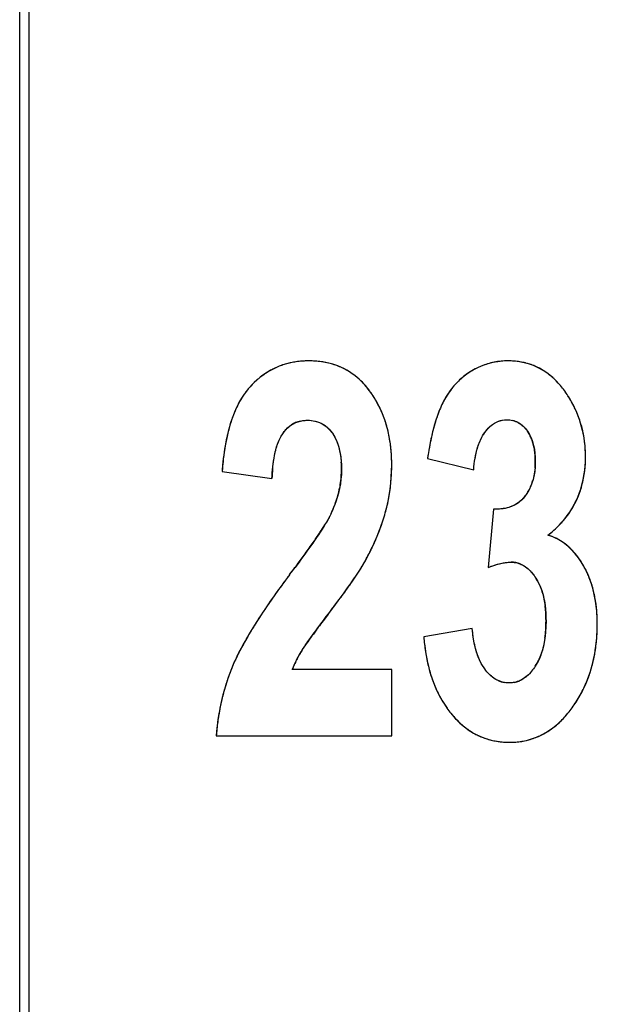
# Model space of a CAD drawing. Header units: millimetres. Extents: x 0 to 420, y 0 to 297.
# Tile 27 of 119: x 123.72 to 126.2, y 31.01 to 35.23. Entities that reach past the tile are written whole.
import ezdxf

# ---------------------------------------------------------------- set-up
doc = ezdxf.new("R2010")
doc.units = ezdxf.units.MM
doc.header["$LTSCALE"] = 23.1
doc.layers.get('0').update_dxf_attribs({"linetype": 'CONTINUOUS'})
doc.layers.add('03___PRT_ALL_CURVES', color=7, linetype='CONTINUOUS')
doc.layers.add('PRITING', color=7, linetype='CONTINUOUS')

msp = doc.modelspace()

# ---------------------------------------------------------------- linework, layer by layer
at = {"color": 7, "linetype": 'Continuous'}
for p, q in [((123.7624, 25.2741), (123.7624, 85.6392)), ((123.7224, 25.4566), (123.7224, 85.4566))]:
    msp.add_line(p, q, dxfattribs=at)
at = {"layer": '03___PRT_ALL_CURVES', "color": 4, "linetype": 'Continuous'}
for p, q in [((125.4714, 33.3452), (125.6693, 33.2971)), ((124.5905, 33.2895), (124.8044, 33.2589)), ((125.7548, 33.128), (125.7312, 32.878)), ((125.0521, 33.0976), (125.0439, 33.0827)), ((125.0576, 33.1088), (125.0521, 33.0976)), ((125.6632, 32.6172), (125.4554, 32.5812)), ((125.3178, 32.4415), (124.8915, 32.4415)), ((125.3178, 32.1566), (125.3178, 32.4415)), ((124.5653, 32.1566), (125.3178, 32.1566))]:
    msp.add_line(p, q, dxfattribs=at)
for centre, radius, start, end in [((124.952, 33.4428), 0.3194, 105.2753, 109.3854), ((124.9549, 33.4324), 0.3303, 101.27, 105.272), ((124.958, 33.4164), 0.3465, 97.2713, 101.266), ((124.9608, 33.3947), 0.3684, 93.4784, 97.2694), ((124.9624, 33.3675), 0.3956, 89.978, 93.4783), ((124.9628, 33.358), 0.4051, 86.182, 90.0325), ((124.9653, 33.3949), 0.3682, 82.0544, 86.1811), ((124.9693, 33.4241), 0.3387, 77.7193, 82.0516), ((124.9741, 33.4459), 0.3164, 73.1906, 77.7156), ((124.9786, 33.461), 0.3007, 68.5027, 73.1859), ((125.8137, 33.4696), 0.2934, 106.7464, 112.4812), ((125.8136, 33.4697), 0.2932, 101.0764, 106.7365), ((125.815, 33.4619), 0.3012, 95.4215, 101.0667), ((125.8165, 33.4456), 0.3176, 89.9691, 95.4136), ((125.8169, 33.4325), 0.3306, 85.5256, 90.0359), ((125.819, 33.4595), 0.3036, 80.7661, 85.5215), ((125.8221, 33.4786), 0.2843, 75.801, 80.7605), ((125.825, 33.4904), 0.2721, 70.6432, 75.7942), ((124.9565, 33.438), 0.3258, 122.0447, 126.0558), ((124.9517, 33.4456), 0.3167, 117.8826, 122.0415), ((124.9498, 33.4492), 0.3126, 113.7022, 117.8786), ((124.9501, 33.4484), 0.3135, 109.389, 113.6979), ((124.982, 33.4698), 0.2912, 63.7245, 68.497), ((124.9835, 33.4729), 0.2878, 58.9085, 63.7183), ((124.9821, 33.4707), 0.2904, 54.1077, 58.9023), ((124.9771, 33.4637), 0.299, 49.4144, 54.1021), ((125.8215, 33.4518), 0.3128, 123.3916, 128.7077), ((125.8245, 33.4478), 0.3177, 117.9057, 123.4301), ((125.8168, 33.4621), 0.3015, 112.4891, 117.8953), ((125.8267, 33.4953), 0.2669, 65.4212, 70.6351), ((125.826, 33.4938), 0.2686, 60.2218, 65.4129), ((125.8217, 33.4864), 0.2771, 55.1402, 60.2141), ((125.8128, 33.4736), 0.2927, 50.2654, 55.1341), ((124.9955, 33.3929), 0.3854, 133.9521, 137.6397), ((124.9776, 33.4114), 0.3597, 130.0448, 133.9506), ((124.9648, 33.4266), 0.3399, 126.0595, 130.0414), ((124.9675, 33.4525), 0.3137, 44.8937, 49.4098), ((124.9525, 33.4376), 0.3349, 40.5724, 44.8901), ((125.8255, 33.448), 0.3182, 134.1591, 139.5352), ((125.8211, 33.4524), 0.312, 128.715, 134.1518), ((125.7989, 33.4569), 0.3145, 46.0434, 50.2664), ((125.7776, 33.4349), 0.3451, 41.2665, 46.0278), ((124.9578, 33.4306), 0.3323, 142.2556, 146.5319), ((124.9341, 33.4489), 0.3023, 137.6497, 142.254), ((124.9313, 33.4195), 0.3627, 36.486, 40.5701), ((124.8628, 33.3686), 0.4481, 32.9673, 36.5172), ((125.8547, 33.426), 0.3549, 144.7147, 151.0299), ((125.8354, 33.4395), 0.3313, 139.5409, 144.6915), ((125.7469, 33.4079), 0.386, 37.2782, 41.2731), ((125.7084, 33.3787), 0.4343, 33.5863, 37.2781), ((125.0356, 33.3839), 0.423, 150.9865, 154.8495), ((124.9912, 33.4086), 0.3723, 146.5425, 150.9918), ((124.8623, 33.3682), 0.4487, 29.6939, 32.9652), ((124.8578, 33.3657), 0.4538, 26.2786, 29.6916), ((125.8801, 33.4118), 0.3839, 151.0008, 154.5898), ((125.6698, 33.3526), 0.4809, 30.7042, 33.6297), ((125.6779, 33.3574), 0.4715, 27.8767, 30.7028), ((124.8491, 33.3614), 0.4635, 23.0043, 26.277), ((124.8361, 33.3559), 0.4776, 19.7853, 23.0026), ((126.0748, 33.3295), 0.5955, 158.8095, 162.015), ((125.9897, 33.3622), 0.5043, 156.7629, 158.772), ((125.9367, 33.3849), 0.4466, 154.5925, 156.7642), ((125.6835, 33.3603), 0.4651, 25.0942, 27.8756), ((125.6868, 33.3619), 0.4615, 22.2062, 25.0933), ((125.2131, 33.3126), 0.6146, 160.1941, 164.5282), ((124.952, 33.3921), 0.1163, 113.417, 123.4998), ((124.9529, 33.3898), 0.1187, 103.4264, 113.3634), ((124.8182, 33.3495), 0.4967, 16.5536, 19.7832), ((126.2094, 33.2858), 0.7369, 162.0141, 164.9659), ((125.8137, 33.4134), 0.0974, 61.4164, 76.3529), ((125.6877, 33.3623), 0.4605, 19.2601, 22.2052), ((125.6861, 33.3617), 0.4622, 16.4345, 19.2591), ((125.323, 33.2817), 0.7287, 164.4886, 167.1796), ((124.7891, 33.341), 0.527, 12.1555, 16.5386), ((126.4422, 33.2255), 0.9774, 166.4709, 167.7763), ((126.3392, 33.2504), 0.8715, 164.9301, 166.4744), ((125.7693, 33.3714), 0.159, 27.9502, 34.9548), ((125.6819, 33.3605), 0.4666, 13.6727, 16.4337), ((125.6748, 33.3588), 0.4739, 10.7183, 13.6712), ((125.4311, 33.2571), 0.8396, 167.1793, 169.7138), ((124.7427, 33.3311), 0.5744, 7.6616, 12.1477), ((126.5894, 33.194), 1.128, 167.7953, 169.8186), ((125.7559, 33.3643), 0.1742, 21.1737, 27.9321), ((125.7331, 33.3556), 0.1985, 14.928, 21.1637), ((125.6647, 33.3569), 0.4841, 7.9322, 10.7178), ((125.6521, 33.3551), 0.4969, 5.2674, 7.9318), ((125.6898, 33.2153), 1.1017, 171.8979, 173.9166), ((125.5539, 33.2347), 0.9644, 169.7087, 171.8994), ((124.6937, 33.3242), 0.6239, 5.0483, 7.6836), ((124.6484, 33.3203), 0.6694, 2.414, 5.0468), ((126.8169, 33.1533), 1.3591, 169.8235, 171.8843), ((125.6998, 33.3467), 0.233, 9.3291, 14.9256), ((125.6545, 33.3392), 0.279, 4.374, 9.3314), ((125.6276, 33.3531), 0.5214, 359.968, 5.2433), ((125.8472, 33.1986), 1.26, 173.917, 175.8621), ((124.6314, 33.2967), 0.471, 359.9234, 3.9646), ((124.5965, 33.3181), 0.7214, 359.9848, 2.4149), ((125.5749, 33.3338), 0.3587, 355.2671, 0.0726), ((125.595, 33.3347), 0.3386, 359.927, 4.3757), ((125.6272, 33.3525), 0.5219, 356.1348, 0.0314), ((125.6331, 33.2246), 0.8294, 174.6961, 177.6249), ((124.7163, 33.2962), 0.3861, 353.0617, 359.9791), ((124.4883, 33.3177), 0.8296, 357.4152, 0.0099), ((125.7063, 33.3448), 0.4423, 347.9291, 352.1241), ((125.6717, 33.3495), 0.4773, 352.1266, 356.1315), ((124.6962, 33.2986), 0.4064, 348.6131, 353.0701), ((124.5487, 33.3138), 0.769, 352.3151, 354.8905), ((124.5217, 33.3162), 0.7961, 354.8913, 357.4135), ((125.713, 33.3108), 0.2182, 336.6618, 343.4814), ((125.7324, 33.3392), 0.4156, 343.5214, 347.9261), ((124.67, 33.3039), 0.4331, 344.3713, 348.6091), ((124.5703, 33.3109), 0.7472, 349.6947, 352.3142), ((125.7459, 33.2948), 0.1816, 321.3659, 329.1745), ((125.7345, 33.3016), 0.1949, 329.1959, 336.6502), ((125.7506, 33.3338), 0.3966, 338.937, 343.5174), ((124.6354, 33.3136), 0.469, 340.4452, 344.3696), ((124.5869, 33.3079), 0.7304, 347.0399, 349.6937), ((125.7826, 33.2636), 0.1333, 296.6969, 306.7388), ((125.7648, 33.3281), 0.3813, 329.5631, 333.9344), ((125.7615, 33.3297), 0.385, 333.9411, 338.9328), ((124.5563, 33.3441), 0.5538, 334.8588, 337.2521), ((124.5955, 33.3277), 0.5114, 337.2437, 340.451), ((124.5984, 33.3053), 0.7185, 344.3605, 347.0388), ((125.7618, 33.3299), 0.3848, 324.9057, 329.5576), ((124.4753, 33.342), 0.847, 340.5314, 341.8492), ((124.52, 33.3275), 0.8, 341.8389, 344.3431), ((125.7387, 33.3481), 0.4142, 316.5727, 319.643), ((125.7519, 33.3369), 0.397, 319.6317, 324.8955), ((123.5114, 34.0199), 1.7969, 325.859, 326.5951), ((123.9873, 33.7074), 1.2276, 326.5437, 328.2249), ((124.4282, 33.3588), 0.897, 338.4561, 340.5235), ((125.6973, 33.3917), 0.4745, 307.7676, 311.6971), ((125.7214, 33.3647), 0.4383, 311.6907, 316.5519), ((122.5789, 34.6603), 2.9282, 324.6855, 325.234), ((123.0871, 34.3075), 2.3095, 325.2325, 325.8613), ((124.3162, 33.4045), 1.018, 335.3022, 337.1823), ((124.375, 33.3797), 0.9542, 337.1896, 338.4635), ((125.9186, 32.7899), 0.2371, 64.8919, 73.0095), ((125.9194, 32.7919), 0.2349, 56.7852, 64.8631), ((125.9133, 32.7828), 0.2459, 49.0674, 56.7609), ((121.9776, 35.0861), 3.665, 324.215, 324.687), ((124.1792, 33.4694), 1.1696, 332.3979, 334.121), ((124.2511, 33.4343), 1.0896, 334.1281, 335.3094), ((125.8971, 32.7642), 0.2705, 41.6605, 49.0459), ((120.9944, 35.7961), 4.8777, 323.5228, 324.2026), ((124.1015, 33.5098), 1.2572, 331.3662, 332.4054), ((119.4769, 36.9173), 6.7645, 323.00632, 323.52802), ((124.1921, 33.4956), 1.1717, 326.4994, 327.5818), ((124.4238, 33.3484), 0.8972, 327.5817, 328.772), ((125.8299, 32.7948), 0.1062, 79.1772, 90.0798), ((125.8303, 32.7976), 0.1034, 68.0561, 79.108), ((125.7889, 32.6871), 0.4038, 26.2895, 29.2429), ((125.7789, 32.6822), 0.4149, 23.5139, 26.2891), ((128.2796, 30.2862), 4.2563, 143.0138, 143.6283), ((123.6514, 33.8582), 1.8227, 325.1302, 325.782), ((123.93, 33.6687), 1.4858, 325.7811, 326.5104), ((125.7473, 32.7126), 0.2236, 25.6654, 32.5937), ((125.7666, 32.6768), 0.4283, 20.8478, 23.5134), ((125.7518, 32.6712), 0.4441, 18.2469, 20.8472), ((127.9257, 30.5468), 3.8169, 143.6277, 144.291), ((122.3973, 34.7527), 3.3632, 323.4856, 324.0909), ((122.947, 34.3543), 2.6843, 324.0975, 324.5764), ((123.3233, 34.0867), 2.2226, 324.5751, 325.1318), ((125.7343, 32.6654), 0.4626, 15.7094, 18.2464), ((125.7139, 32.6597), 0.4838, 13.2617, 15.7092), ((127.2352, 31.036), 2.9706, 145.0399, 145.9426), ((127.582, 30.7938), 3.3936, 144.2896, 145.0426), ((121.7242, 35.2504), 4.2004, 323.1363, 323.4932), ((125.6906, 32.6542), 0.5078, 10.8492, 13.2611), ((125.6633, 32.649), 0.5355, 8.4276, 10.8482), ((126.9615, 31.2214), 2.6399, 145.949, 146.5459), ((132.8927, 26.7506), 9.8347, 142.75056, 143.0883), ((120.9851, 35.8047), 5.1242, 322.7539, 323.1345), ((125.5281, 32.6567), 0.4512, 3.9693, 7.5314), ((125.6326, 32.6444), 0.5666, 6.1572, 8.4282), ((125.5992, 32.6408), 0.6001, 4.0082, 6.1575), ((126.6531, 31.4242), 2.2709, 146.5258, 147.9635), ((130.5931, 28.4785), 6.9583, 143.09215, 143.39008), ((125.4361, 32.6506), 0.5433, 359.9313, 3.9458), ((125.5627, 32.6383), 0.6368, 1.917, 4.0081), ((125.5233, 32.6369), 0.6761, 359.9905, 1.9179), ((126.365, 31.6053), 1.9306, 147.9826, 148.7619), ((127.8333, 30.5176), 3.5268, 143.6267, 144.2847), ((129.2293, 29.492), 5.2591, 143.3929, 143.6503), ((125.498, 32.6421), 0.4812, 351.9605, 356.3668), ((125.3863, 32.6493), 0.5931, 356.3555, 0.0629), ((125.4008, 32.6366), 0.7987, 357.5184, 0.0149), ((125.9015, 31.8784), 1.3925, 150.0881, 151.5274), ((126.1426, 31.7397), 1.6708, 148.7494, 150.089), ((126.5792, 31.4191), 1.9823, 144.283, 145.0703), ((126.3512, 32.6518), 0.8987, 184.5049, 186.488), ((125.5031, 32.6299), 0.6961, 352.0608, 354.7809), ((125.4556, 32.6342), 0.7439, 354.7827, 357.5197), ((125.7023, 31.9865), 1.166, 151.53, 152.9527), ((125.4254, 32.2153), 0.5805, 147.6036, 150.2635), ((126.2765, 32.6432), 0.8234, 186.4849, 188.7785), ((125.5424, 32.6244), 0.6564, 349.3054, 352.0595), ((125.3563, 32.1563), 0.7805, 154.7278, 156.9045), ((125.5256, 32.0766), 0.9676, 152.9439, 154.737), ((125.3311, 32.2665), 0.4732, 152.924, 155.6998), ((125.3758, 32.2437), 0.5233, 150.265, 152.9244), ((126.206, 32.6323), 0.7521, 188.7765, 191.3246), ((126.1456, 32.6202), 0.6905, 191.3274, 193.814), ((125.5763, 32.618), 0.6219, 346.2644, 349.3063), ((125.4935, 32.0985), 0.9293, 158.4244, 160.0562), ((125.4931, 32.0987), 0.9289, 156.9469, 158.4242), ((125.2904, 32.2849), 0.4284, 155.6999, 158.5712), ((126.0954, 32.6079), 0.6388, 193.8139, 196.4452), ((125.7337, 32.5826), 0.2368, 327.5971, 334.738), ((125.6262, 32.6047), 0.5703, 340.2302, 343.2342), ((125.6045, 32.6112), 0.5929, 343.2361, 346.2624), ((125.4951, 32.098), 0.9311, 160.0564, 161.7364), ((126.0515, 32.5949), 0.5931, 196.4445, 199.2982), ((126.0137, 32.5817), 0.553, 199.298, 202.3593), ((125.643, 32.5986), 0.5524, 336.8954, 340.2301), ((125.5018, 32.0959), 0.9381, 163.2561, 164.8395), ((125.4979, 32.097), 0.934, 161.7365, 163.2559), ((125.9833, 32.5692), 0.5201, 202.3622, 205.3573), ((125.8205, 32.4964), 0.1127, 245.5653, 260.4564), ((125.8234, 32.4911), 0.1074, 280.9209, 292.2842), ((125.6547, 32.5937), 0.5397, 333.7256, 336.8928), ((125.5138, 32.0928), 0.9504, 166.4961, 168.092), ((125.5071, 32.0944), 0.9436, 164.8397, 166.496), ((125.9593, 32.5578), 0.4935, 205.3575, 208.5907), ((125.9403, 32.5475), 0.472, 208.5922, 211.9665), ((125.6634, 32.5892), 0.5299, 327.129, 330.4185), ((125.6613, 32.5904), 0.5323, 330.4204, 333.7241), ((125.5214, 32.0912), 0.9582, 168.0919, 169.5806), ((125.927, 32.5392), 0.4562, 211.9693, 215.2871), ((125.9184, 32.5331), 0.4457, 215.2887, 218.8611), ((125.6977, 32.5637), 0.4872, 320.4309, 324.0163), ((125.6613, 32.5906), 0.5325, 323.9775, 327.1273), ((125.541, 32.0879), 0.9781, 171.1945, 172.8401), ((125.5303, 32.0896), 0.9672, 169.5809, 171.1943), ((125.8902, 32.5102), 0.4094, 218.8387, 222.3713), ((125.8642, 32.4865), 0.3743, 222.3703, 226.2582), ((125.771, 32.4994), 0.3896, 312.4682, 316.5782), ((125.7392, 32.5295), 0.4334, 316.5795, 320.4306), ((125.5524, 32.0865), 0.9896, 172.8398, 174.2424), ((125.8443, 32.4657), 0.3454, 226.2598, 230.4019), ((125.83, 32.4485), 0.323, 230.405, 234.7417), ((125.811, 32.4527), 0.3281, 303.5446, 308.1117), ((125.7945, 32.4737), 0.3548, 308.1154, 312.4657), ((125.5653, 32.0852), 1.0025, 174.2431, 175.9165), ((125.8207, 32.4354), 0.3069, 234.7459, 239.23), ((125.8156, 32.4268), 0.297, 239.2355, 243.694), ((125.8137, 32.423), 0.2928, 243.699, 248.239), ((125.8141, 32.4242), 0.294, 248.2444, 252.7894), ((125.8295, 32.422), 0.2922, 283.9619, 288.9082), ((125.8298, 32.421), 0.2911, 288.9152, 293.8627), ((125.8276, 32.426), 0.2966, 293.8696, 298.7683), ((125.8217, 32.4367), 0.3088, 298.7743, 303.5398), ((125.8162, 32.4308), 0.3009, 252.7946, 257.2944), ((125.8189, 32.4433), 0.3137, 257.2992, 261.7), ((125.8216, 32.462), 0.3326, 261.7039, 265.9552), ((125.8234, 32.4875), 0.3581, 265.9582, 270.0278), ((125.8238, 32.4655), 0.3361, 269.9722, 274.3887), ((125.8254, 32.444), 0.3147, 274.3922, 279.0802), ((125.8277, 32.4296), 0.3, 279.0856, 283.9552)]:
    msp.add_arc(centre, radius, start, end, dxfattribs=at)
for points in [[(124.6526, 33.5637), (124.6463, 33.5502), (124.6404, 33.5359), (124.6349, 33.5209)], [(124.9253, 33.5052), (124.9354, 33.5077), (124.946, 33.5089), (124.9572, 33.5089)], [(124.9572, 33.5089), (124.9684, 33.5089), (124.979, 33.5077), (124.9889, 33.5054)], [(124.9889, 33.5054), (124.9958, 33.5039), (125.0023, 33.5018), (125.0086, 33.4991)], [(125.0086, 33.4991), (125.0177, 33.4953), (125.0262, 33.4904), (125.0342, 33.4843)], [(125.7371, 33.48), (125.7483, 33.4907), (125.7603, 33.4987), (125.7732, 33.5039)], [(125.7732, 33.5039), (125.785, 33.5087), (125.7974, 33.511), (125.8106, 33.511)], [(125.8106, 33.511), (125.8197, 33.511), (125.8284, 33.51), (125.8367, 33.508)], [(125.8603, 33.4989), (125.8677, 33.4949), (125.8747, 33.4898), (125.8812, 33.4838)], [(124.8503, 33.451), (124.8546, 33.4575), (124.8593, 33.4634), (124.8642, 33.4687)], [(124.8642, 33.4687), (124.8715, 33.4766), (124.8794, 33.4834), (124.8878, 33.489)], [(125.0342, 33.4843), (125.045, 33.476), (125.0547, 33.4656), (125.0634, 33.4532)], [(125.0634, 33.4532), (125.0677, 33.4471), (125.0717, 33.4405), (125.0753, 33.4335)], [(125.699, 33.4255), (125.7043, 33.4367), (125.7103, 33.4469), (125.7168, 33.4562)], [(125.7168, 33.4562), (125.7232, 33.4652), (125.73, 33.4732), (125.7371, 33.48)], [(125.8812, 33.4838), (125.8878, 33.4777), (125.8939, 33.4706), (125.8996, 33.4625)], [(124.8271, 33.403), (124.8303, 33.4124), (124.8339, 33.4211), (124.8377, 33.4291)], [(124.8377, 33.4291), (124.8416, 33.4371), (124.8458, 33.4444), (124.8503, 33.451)], [(125.0753, 33.4335), (125.0788, 33.4266), (125.082, 33.4192), (125.0849, 33.4115)], [(125.0849, 33.4115), (125.0878, 33.4036), (125.0903, 33.3954), (125.0925, 33.3867)], [(125.6892, 33.4012), (125.6922, 33.4097), (125.6954, 33.4178), (125.699, 33.4255)], [(124.8121, 33.3397), (124.814, 33.3516), (124.8162, 33.3628), (124.8187, 33.3734)], [(124.8187, 33.3734), (124.8212, 33.3839), (124.824, 33.3938), (124.8271, 33.403)], [(125.0925, 33.3867), (125.0947, 33.3778), (125.0966, 33.3685), (125.098, 33.3588)], [(125.6751, 33.345), (125.6768, 33.3554), (125.6789, 33.3654), (125.6813, 33.3749)], [(125.6813, 33.3749), (125.6837, 33.3841), (125.6863, 33.3929), (125.6892, 33.4012)], [(124.8073, 33.3012), (124.8086, 33.3148), (124.8101, 33.3276), (124.8121, 33.3397)], [(125.098, 33.3588), (125.0995, 33.3493), (125.1005, 33.3395), (125.1013, 33.3292)], [(125.6693, 33.2971), (125.6706, 33.3141), (125.6725, 33.33), (125.6751, 33.345)], [(125.9324, 33.3042), (125.9315, 33.2941), (125.9303, 33.2844), (125.9285, 33.2751)], [(125.9285, 33.2751), (125.9269, 33.266), (125.9248, 33.2572), (125.9222, 33.2487)], [(125.8878, 33.1814), (125.8802, 33.1719), (125.8717, 33.1637), (125.8624, 33.1567)], [(125.7962, 33.1301), (125.7833, 33.1281), (125.7695, 33.1274), (125.7548, 33.128)], [(125.8206, 33.1356), (125.8128, 33.1332), (125.8047, 33.1314), (125.7962, 33.1301)], [(125.8425, 33.1445), (125.8356, 33.141), (125.8283, 33.138), (125.8206, 33.1356)], [(125.0439, 33.0827), (125.0401, 33.076), (125.0357, 33.0687), (125.0309, 33.0609)], [(125.191, 32.8833), (125.1962, 32.8918), (125.2008, 32.8998), (125.2049, 32.9073)], [(126.1217, 32.9156), (126.1145, 32.9258), (126.107, 32.9353), (126.0992, 32.9441)], [(126.1412, 32.8844), (126.135, 32.8954), (126.1285, 32.9058), (126.1217, 32.9156)], [(125.7312, 32.878), (125.7405, 32.8818), (125.7495, 32.885), (125.7582, 32.8879)], [(125.7582, 32.8879), (125.767, 32.8907), (125.7756, 32.8931), (125.7837, 32.8951)], [(125.7837, 32.8951), (125.7921, 32.897), (125.8002, 32.8985), (125.8079, 32.8995)], [(125.8079, 32.8995), (125.8155, 32.9005), (125.8228, 32.901), (125.8297, 32.901)], [(125.8689, 32.8934), (125.8751, 32.8909), (125.8812, 32.8878), (125.8871, 32.884)], [(125.8871, 32.884), (125.893, 32.8803), (125.8988, 32.8759), (125.9043, 32.8709)], [(125.9043, 32.8709), (125.9099, 32.8658), (125.9153, 32.8602), (125.9206, 32.8539)], [(125.9206, 32.8539), (125.9258, 32.8476), (125.9309, 32.8406), (125.9357, 32.833)], [(125.9489, 32.8094), (125.9529, 32.801), (125.9566, 32.7922), (125.9598, 32.7829)], [(125.9598, 32.7829), (125.9631, 32.7735), (125.966, 32.7636), (125.9685, 32.7534)], [(125.9685, 32.7534), (125.9713, 32.7415), (125.9736, 32.729), (125.9753, 32.7159)], [(125.6735, 32.5462), (125.6687, 32.5677), (125.6652, 32.5914), (125.6632, 32.6172)], [(125.9745, 32.5748), (125.9728, 32.5628), (125.9706, 32.5514), (125.9681, 32.5404)], [(124.9353, 32.5264), (124.9399, 32.5337), (124.9461, 32.5429), (124.954, 32.5542)], [(125.6815, 32.5157), (125.6785, 32.5253), (125.6758, 32.5355), (125.6735, 32.5462)], [(125.9681, 32.5404), (125.9656, 32.5298), (125.9626, 32.5196), (125.9593, 32.5099)], [(125.6913, 32.4888), (125.6877, 32.4973), (125.6845, 32.5062), (125.6815, 32.5157)], [(125.7034, 32.4639), (125.699, 32.4716), (125.695, 32.4799), (125.6913, 32.4888)], [(125.9593, 32.5099), (125.9559, 32.5), (125.9521, 32.4905), (125.9478, 32.4815)], [(125.7164, 32.4434), (125.7118, 32.4497), (125.7075, 32.4566), (125.7034, 32.4639)], [(125.7354, 32.421), (125.7289, 32.4276), (125.7225, 32.435), (125.7164, 32.4434)], [(125.9336, 32.4557), (125.9286, 32.4478), (125.9235, 32.4406), (125.9182, 32.4341)], [(125.7559, 32.4039), (125.7488, 32.4088), (125.742, 32.4144), (125.7354, 32.421)], [(125.7739, 32.3938), (125.7677, 32.3966), (125.7617, 32.4), (125.7559, 32.4039)], [(125.8832, 32.4018), (125.877, 32.3978), (125.8707, 32.3944), (125.8642, 32.3917)], [(125.9011, 32.4158), (125.8953, 32.4104), (125.8893, 32.4058), (125.8832, 32.4018)], [(125.9182, 32.4341), (125.9127, 32.4273), (125.907, 32.4212), (125.9011, 32.4158)], [(125.8221, 32.3836), (125.8151, 32.3836), (125.8084, 32.3842), (125.8018, 32.3853)], [(125.8438, 32.3857), (125.8367, 32.3843), (125.8295, 32.3836), (125.8221, 32.3836)]]:
    msp.add_open_spline(points, degree=3, dxfattribs=at)
at = {"layer": 'PRITING', "color": 4, "linetype": 'Continuous'}
for p, q in [((125.4714, 33.3452), (125.6693, 33.2971)), ((124.5905, 33.2895), (124.8044, 33.2589)), ((125.7548, 33.128), (125.7312, 32.878)), ((125.0521, 33.0976), (125.0439, 33.0827)), ((125.0576, 33.1088), (125.0521, 33.0976)), ((125.6632, 32.6172), (125.4554, 32.5812)), ((125.3178, 32.4415), (124.8915, 32.4415)), ((125.3178, 32.1566), (125.3178, 32.4415)), ((124.5653, 32.1566), (125.3178, 32.1566))]:
    msp.add_line(p, q, dxfattribs=at)
for centre, radius, start, end in [((124.952, 33.4428), 0.3194, 105.2753, 109.3854), ((124.9549, 33.4324), 0.3303, 101.27, 105.272), ((124.958, 33.4164), 0.3465, 97.2713, 101.266), ((124.9608, 33.3947), 0.3684, 93.4784, 97.2694), ((124.9624, 33.3675), 0.3956, 89.978, 93.4783), ((124.9628, 33.358), 0.4051, 86.182, 90.0325), ((124.9653, 33.3949), 0.3682, 82.0544, 86.1811), ((124.9693, 33.4241), 0.3387, 77.7193, 82.0516), ((124.9741, 33.4459), 0.3164, 73.1906, 77.7156), ((124.9786, 33.461), 0.3007, 68.5027, 73.1859), ((125.8137, 33.4696), 0.2934, 106.7464, 112.4812), ((125.8136, 33.4697), 0.2932, 101.0764, 106.7365), ((125.815, 33.4619), 0.3012, 95.4215, 101.0667), ((125.8165, 33.4456), 0.3176, 89.9691, 95.4136), ((125.8169, 33.4325), 0.3306, 85.5256, 90.0359), ((125.819, 33.4595), 0.3036, 80.7661, 85.5215), ((125.8221, 33.4786), 0.2843, 75.801, 80.7605), ((125.825, 33.4904), 0.2721, 70.6432, 75.7942), ((124.9565, 33.438), 0.3258, 122.0447, 126.0558), ((124.9517, 33.4456), 0.3167, 117.8826, 122.0415), ((124.9498, 33.4492), 0.3126, 113.7022, 117.8786), ((124.9501, 33.4484), 0.3135, 109.389, 113.6979), ((124.982, 33.4698), 0.2912, 63.7245, 68.497), ((124.9835, 33.4729), 0.2878, 58.9085, 63.7183), ((124.9821, 33.4707), 0.2904, 54.1077, 58.9023), ((124.9771, 33.4637), 0.299, 49.4144, 54.1021), ((125.8215, 33.4518), 0.3128, 123.3916, 128.7077), ((125.8245, 33.4478), 0.3177, 117.9057, 123.4301), ((125.8168, 33.4621), 0.3015, 112.4891, 117.8953), ((125.8267, 33.4953), 0.2669, 65.4212, 70.6351), ((125.826, 33.4938), 0.2686, 60.2218, 65.4129), ((125.8217, 33.4864), 0.2771, 55.1402, 60.2141), ((125.8128, 33.4736), 0.2927, 50.2654, 55.1341), ((124.9955, 33.3929), 0.3854, 133.9521, 137.6397), ((124.9776, 33.4114), 0.3597, 130.0448, 133.9506), ((124.9648, 33.4266), 0.3399, 126.0595, 130.0414), ((124.9675, 33.4525), 0.3137, 44.8937, 49.4098), ((124.9525, 33.4376), 0.3349, 40.5724, 44.8901), ((125.8255, 33.448), 0.3182, 134.1591, 139.5352), ((125.8211, 33.4524), 0.312, 128.715, 134.1518), ((125.7989, 33.4569), 0.3145, 46.0434, 50.2664), ((125.7776, 33.4349), 0.3451, 41.2665, 46.0278), ((124.9578, 33.4306), 0.3323, 142.2556, 146.5319), ((124.9341, 33.4489), 0.3023, 137.6497, 142.254), ((124.9313, 33.4195), 0.3627, 36.486, 40.5701), ((124.8628, 33.3686), 0.4481, 32.9673, 36.5172), ((125.8547, 33.426), 0.3549, 144.7147, 151.0299), ((125.8354, 33.4395), 0.3313, 139.5409, 144.6915), ((125.7469, 33.4079), 0.386, 37.2782, 41.2731), ((125.7084, 33.3787), 0.4343, 33.5863, 37.2781), ((125.0356, 33.3839), 0.423, 150.9865, 154.8495), ((124.9912, 33.4086), 0.3723, 146.5425, 150.9918), ((124.8623, 33.3682), 0.4487, 29.6939, 32.9652), ((124.8578, 33.3657), 0.4538, 26.2786, 29.6916), ((125.8801, 33.4118), 0.3839, 151.0008, 154.5898), ((125.6698, 33.3526), 0.4809, 30.7042, 33.6297), ((125.6779, 33.3574), 0.4715, 27.8767, 30.7028), ((124.8491, 33.3614), 0.4635, 23.0043, 26.277), ((124.8361, 33.3559), 0.4776, 19.7853, 23.0026), ((126.0748, 33.3295), 0.5955, 158.8095, 162.015), ((125.9897, 33.3622), 0.5043, 156.7629, 158.772), ((125.9367, 33.3849), 0.4466, 154.5925, 156.7642), ((125.6835, 33.3603), 0.4651, 25.0942, 27.8756), ((125.6868, 33.3619), 0.4615, 22.2062, 25.0933), ((125.2131, 33.3126), 0.6146, 160.1941, 164.5282), ((124.952, 33.3921), 0.1163, 113.417, 123.4998), ((124.9529, 33.3898), 0.1187, 103.4264, 113.3634), ((124.8182, 33.3495), 0.4967, 16.5536, 19.7832), ((126.2094, 33.2858), 0.7369, 162.0141, 164.9659), ((125.8137, 33.4134), 0.0974, 61.4164, 76.3529), ((125.6877, 33.3623), 0.4605, 19.2601, 22.2052), ((125.6861, 33.3617), 0.4622, 16.4345, 19.2591), ((125.323, 33.2817), 0.7287, 164.4886, 167.1796), ((124.7891, 33.341), 0.527, 12.1555, 16.5386), ((126.4422, 33.2255), 0.9774, 166.4709, 167.7763), ((126.3392, 33.2504), 0.8715, 164.9301, 166.4744), ((125.7693, 33.3714), 0.159, 27.9502, 34.9548), ((125.6819, 33.3605), 0.4666, 13.6727, 16.4337), ((125.6748, 33.3588), 0.4739, 10.7183, 13.6712), ((125.4311, 33.2571), 0.8396, 167.1793, 169.7138), ((124.7427, 33.3311), 0.5744, 7.6616, 12.1477), ((126.5894, 33.194), 1.128, 167.7953, 169.8186), ((125.7559, 33.3643), 0.1742, 21.1737, 27.9321), ((125.7331, 33.3556), 0.1985, 14.928, 21.1637), ((125.6647, 33.3569), 0.4841, 7.9322, 10.7178), ((125.6521, 33.3551), 0.4969, 5.2674, 7.9318), ((125.6898, 33.2153), 1.1017, 171.8979, 173.9166), ((125.5539, 33.2347), 0.9644, 169.7087, 171.8994), ((124.6937, 33.3242), 0.6239, 5.0483, 7.6836), ((124.6484, 33.3203), 0.6694, 2.414, 5.0468), ((126.8169, 33.1533), 1.3591, 169.8235, 171.8843), ((125.6998, 33.3467), 0.233, 9.3291, 14.9256), ((125.6545, 33.3392), 0.279, 4.374, 9.3314), ((125.6276, 33.3531), 0.5214, 359.968, 5.2433), ((125.8472, 33.1986), 1.26, 173.917, 175.8621), ((124.6314, 33.2967), 0.471, 359.9234, 3.9646), ((124.5965, 33.3181), 0.7214, 359.9848, 2.4149), ((125.5749, 33.3338), 0.3587, 355.2671, 0.0726), ((125.595, 33.3347), 0.3386, 359.927, 4.3757), ((125.6272, 33.3525), 0.5219, 356.1348, 0.0314), ((125.6331, 33.2246), 0.8294, 174.6961, 177.6249), ((124.7163, 33.2962), 0.3861, 353.0617, 359.9791), ((124.4883, 33.3177), 0.8296, 357.4152, 0.0099), ((125.7063, 33.3448), 0.4423, 347.9291, 352.1241), ((125.6717, 33.3495), 0.4773, 352.1266, 356.1315), ((124.6962, 33.2986), 0.4064, 348.6131, 353.0701), ((124.5487, 33.3138), 0.769, 352.3151, 354.8905), ((124.5217, 33.3162), 0.7961, 354.8913, 357.4135), ((125.713, 33.3108), 0.2182, 336.6618, 343.4814), ((125.7324, 33.3392), 0.4156, 343.5214, 347.9261), ((124.67, 33.3039), 0.4331, 344.3713, 348.6091), ((124.5703, 33.3109), 0.7472, 349.6947, 352.3142), ((125.7459, 33.2948), 0.1816, 321.3659, 329.1745), ((125.7345, 33.3016), 0.1949, 329.1959, 336.6502), ((125.7506, 33.3338), 0.3966, 338.937, 343.5174), ((124.6354, 33.3136), 0.469, 340.4452, 344.3696), ((124.5869, 33.3079), 0.7304, 347.0399, 349.6937), ((125.7826, 33.2636), 0.1333, 296.6969, 306.7388), ((125.7648, 33.3281), 0.3813, 329.5631, 333.9344), ((125.7615, 33.3297), 0.385, 333.9411, 338.9328), ((124.5563, 33.3441), 0.5538, 334.8588, 337.2521), ((124.5955, 33.3277), 0.5114, 337.2437, 340.451), ((124.5984, 33.3053), 0.7185, 344.3605, 347.0388), ((125.7618, 33.3299), 0.3848, 324.9057, 329.5576), ((124.4753, 33.342), 0.847, 340.5314, 341.8492), ((124.52, 33.3275), 0.8, 341.8389, 344.3431), ((125.7387, 33.3481), 0.4142, 316.5727, 319.643), ((125.7519, 33.3369), 0.397, 319.6317, 324.8955), ((123.5114, 34.0199), 1.7969, 325.859, 326.5951), ((123.9873, 33.7074), 1.2276, 326.5437, 328.2249), ((124.4282, 33.3588), 0.897, 338.4561, 340.5235), ((125.6973, 33.3917), 0.4745, 307.7676, 311.6971), ((125.7214, 33.3647), 0.4383, 311.6907, 316.5519), ((122.5789, 34.6603), 2.9282, 324.6855, 325.234), ((123.0871, 34.3075), 2.3095, 325.2325, 325.8613), ((124.3162, 33.4045), 1.018, 335.3022, 337.1823), ((124.375, 33.3797), 0.9542, 337.1896, 338.4635), ((125.9186, 32.7899), 0.2371, 64.8919, 73.0095), ((125.9194, 32.7919), 0.2349, 56.7852, 64.8631), ((125.9133, 32.7828), 0.2459, 49.0674, 56.7609), ((121.9776, 35.0861), 3.665, 324.215, 324.687), ((124.1792, 33.4694), 1.1696, 332.3979, 334.121), ((124.2511, 33.4343), 1.0896, 334.1281, 335.3094), ((125.8971, 32.7642), 0.2705, 41.6605, 49.0459), ((120.9944, 35.7961), 4.8777, 323.5228, 324.2026), ((124.1015, 33.5098), 1.2572, 331.3662, 332.4054), ((119.4769, 36.9173), 6.7645, 323.00632, 323.52802), ((124.1921, 33.4956), 1.1717, 326.4994, 327.5818), ((124.4238, 33.3484), 0.8972, 327.5817, 328.772), ((125.8299, 32.7948), 0.1062, 79.1772, 90.0798), ((125.8303, 32.7976), 0.1034, 68.0561, 79.108), ((125.7889, 32.6871), 0.4038, 26.2895, 29.2429), ((125.7789, 32.6822), 0.4149, 23.5139, 26.2891), ((128.2796, 30.2862), 4.2563, 143.0138, 143.6283), ((123.6514, 33.8582), 1.8227, 325.1302, 325.782), ((123.93, 33.6687), 1.4858, 325.7811, 326.5104), ((125.7473, 32.7126), 0.2236, 25.6654, 32.5937), ((125.7666, 32.6768), 0.4283, 20.8478, 23.5134), ((125.7518, 32.6712), 0.4441, 18.2469, 20.8472), ((127.9257, 30.5468), 3.8169, 143.6277, 144.291), ((122.3973, 34.7527), 3.3632, 323.4856, 324.0909), ((122.947, 34.3543), 2.6843, 324.0975, 324.5764), ((123.3233, 34.0867), 2.2226, 324.5751, 325.1318), ((125.7343, 32.6654), 0.4626, 15.7094, 18.2464), ((125.7139, 32.6597), 0.4838, 13.2617, 15.7092), ((127.2352, 31.036), 2.9706, 145.0399, 145.9426), ((127.582, 30.7938), 3.3936, 144.2896, 145.0426), ((121.7242, 35.2504), 4.2004, 323.1363, 323.4932), ((125.6906, 32.6542), 0.5078, 10.8492, 13.2611), ((125.6633, 32.649), 0.5355, 8.4276, 10.8482), ((126.9615, 31.2214), 2.6399, 145.949, 146.5459), ((132.8927, 26.7506), 9.8347, 142.75056, 143.0883), ((120.9851, 35.8047), 5.1242, 322.7539, 323.1345), ((125.5281, 32.6567), 0.4512, 3.9693, 7.5314), ((125.6326, 32.6444), 0.5666, 6.1572, 8.4282), ((125.5992, 32.6408), 0.6001, 4.0082, 6.1575), ((126.6531, 31.4242), 2.2709, 146.5258, 147.9635), ((130.5931, 28.4785), 6.9583, 143.09215, 143.39008), ((125.4361, 32.6506), 0.5433, 359.9313, 3.9458), ((125.5627, 32.6383), 0.6368, 1.917, 4.0081), ((125.5233, 32.6369), 0.6761, 359.9905, 1.9179), ((126.365, 31.6053), 1.9306, 147.9826, 148.7619), ((127.8333, 30.5176), 3.5268, 143.6267, 144.2847), ((129.2293, 29.492), 5.2591, 143.3929, 143.6503), ((125.498, 32.6421), 0.4812, 351.9605, 356.3668), ((125.3863, 32.6493), 0.5931, 356.3555, 0.0629), ((125.4008, 32.6366), 0.7987, 357.5184, 0.0149), ((125.9015, 31.8784), 1.3925, 150.0881, 151.5274), ((126.1426, 31.7397), 1.6708, 148.7494, 150.089), ((126.5792, 31.4191), 1.9823, 144.283, 145.0703), ((126.3512, 32.6518), 0.8987, 184.5049, 186.488), ((125.5031, 32.6299), 0.6961, 352.0608, 354.7809), ((125.4556, 32.6342), 0.7439, 354.7827, 357.5197), ((125.7023, 31.9865), 1.166, 151.53, 152.9527), ((125.4254, 32.2153), 0.5805, 147.6036, 150.2635), ((126.2765, 32.6432), 0.8234, 186.4849, 188.7785), ((125.5424, 32.6244), 0.6564, 349.3054, 352.0595), ((125.3563, 32.1563), 0.7805, 154.7278, 156.9045), ((125.5256, 32.0766), 0.9676, 152.9439, 154.737), ((125.3311, 32.2665), 0.4732, 152.924, 155.6998), ((125.3758, 32.2437), 0.5233, 150.265, 152.9244), ((126.206, 32.6323), 0.7521, 188.7765, 191.3246), ((126.1456, 32.6202), 0.6905, 191.3274, 193.814), ((125.5763, 32.618), 0.6219, 346.2644, 349.3063), ((125.4935, 32.0985), 0.9293, 158.4244, 160.0562), ((125.4931, 32.0987), 0.9289, 156.9469, 158.4242), ((125.2904, 32.2849), 0.4284, 155.6999, 158.5712), ((126.0954, 32.6079), 0.6388, 193.8139, 196.4452), ((125.7337, 32.5826), 0.2368, 327.5971, 334.738), ((125.6262, 32.6047), 0.5703, 340.2302, 343.2342), ((125.6045, 32.6112), 0.5929, 343.2361, 346.2624), ((125.4951, 32.098), 0.9311, 160.0564, 161.7364), ((126.0515, 32.5949), 0.5931, 196.4445, 199.2982), ((126.0137, 32.5817), 0.553, 199.298, 202.3593), ((125.643, 32.5986), 0.5524, 336.8954, 340.2301), ((125.5018, 32.0959), 0.9381, 163.2561, 164.8395), ((125.4979, 32.097), 0.934, 161.7365, 163.2559), ((125.9833, 32.5692), 0.5201, 202.3622, 205.3573), ((125.8205, 32.4964), 0.1127, 245.5653, 260.4564), ((125.8234, 32.4911), 0.1074, 280.9209, 292.2842), ((125.6547, 32.5937), 0.5397, 333.7256, 336.8928), ((125.5138, 32.0928), 0.9504, 166.4961, 168.092), ((125.5071, 32.0944), 0.9436, 164.8397, 166.496), ((125.9593, 32.5578), 0.4935, 205.3575, 208.5907), ((125.9403, 32.5475), 0.472, 208.5922, 211.9665), ((125.6634, 32.5892), 0.5299, 327.129, 330.4185), ((125.6613, 32.5904), 0.5323, 330.4204, 333.7241), ((125.5214, 32.0912), 0.9582, 168.0919, 169.5806), ((125.927, 32.5392), 0.4562, 211.9693, 215.2871), ((125.9184, 32.5331), 0.4457, 215.2887, 218.8611), ((125.6977, 32.5637), 0.4872, 320.4309, 324.0163), ((125.6613, 32.5906), 0.5325, 323.9775, 327.1273), ((125.541, 32.0879), 0.9781, 171.1945, 172.8401), ((125.5303, 32.0896), 0.9672, 169.5809, 171.1943), ((125.8902, 32.5102), 0.4094, 218.8387, 222.3713), ((125.8642, 32.4865), 0.3743, 222.3703, 226.2582), ((125.771, 32.4994), 0.3896, 312.4682, 316.5782), ((125.7392, 32.5295), 0.4334, 316.5795, 320.4306), ((125.5524, 32.0865), 0.9896, 172.8398, 174.2424), ((125.8443, 32.4657), 0.3454, 226.2598, 230.4019), ((125.83, 32.4485), 0.323, 230.405, 234.7417), ((125.811, 32.4527), 0.3281, 303.5446, 308.1117), ((125.7945, 32.4737), 0.3548, 308.1154, 312.4657), ((125.5653, 32.0852), 1.0025, 174.2431, 175.9165), ((125.8207, 32.4354), 0.3069, 234.7459, 239.23), ((125.8156, 32.4268), 0.297, 239.2355, 243.694), ((125.8137, 32.423), 0.2928, 243.699, 248.239), ((125.8141, 32.4242), 0.294, 248.2444, 252.7894), ((125.8295, 32.422), 0.2922, 283.9619, 288.9082), ((125.8298, 32.421), 0.2911, 288.9152, 293.8627), ((125.8276, 32.426), 0.2966, 293.8696, 298.7683), ((125.8217, 32.4367), 0.3088, 298.7743, 303.5398), ((125.8162, 32.4308), 0.3009, 252.7946, 257.2944), ((125.8189, 32.4433), 0.3137, 257.2992, 261.7), ((125.8216, 32.462), 0.3326, 261.7039, 265.9552), ((125.8234, 32.4875), 0.3581, 265.9582, 270.0278), ((125.8238, 32.4655), 0.3361, 269.9722, 274.3887), ((125.8254, 32.444), 0.3147, 274.3922, 279.0802), ((125.8277, 32.4296), 0.3, 279.0856, 283.9552)]:
    msp.add_arc(centre, radius, start, end, dxfattribs=at)
at = {"layer": 'PRITING', "color": 7, "linetype": 'Continuous'}
for centre, radius, start, end in [((124.9946, 33.3937), 0.3842, 133.9803, 137.6431), ((125.7783, 33.4355), 0.3441, 41.3817, 45.7583), ((124.8658, 33.3707), 0.4444, 33.1296, 36.5316), ((125.8778, 33.4129), 0.3814, 149.8515, 154.594), ((125.6695, 33.3524), 0.4812, 30.83, 33.622), ((125.962, 33.3735), 0.4744, 154.6586, 158.6791), ((125.1708, 33.3272), 0.5698, 159.3586, 161.6772), ((126.7561, 33.1629), 1.2976, 168.8563, 171.9261), ((125.766, 33.3277), 0.3801, 329.6452, 334.3289), ((124.5727, 33.3369), 0.5359, 334.8059, 338.4612), ((124.493, 33.3357), 0.8283, 339.4781, 344.3019), ((125.698, 33.3907), 0.4732, 307.771, 311.8128), ((125.7189, 33.3673), 0.4418, 311.8116, 316.0323), ((125.9173, 32.7869), 0.2403, 64.0582, 72.9339), ((124.1522, 33.4828), 1.1998, 331.3355, 334.167), ((119.3164, 37.0386), 6.9658, 323.00366, 323.32446), ((125.7915, 32.6885), 0.4008, 26.4362, 29.2566), ((126.6186, 31.4464), 2.2298, 146.9226, 147.9211), ((126.3463, 31.6168), 1.9086, 147.9127, 149.0189), ((126.3405, 32.6505), 0.8879, 184.479, 186.6373), ((125.6608, 32.5908), 0.533, 327.2607, 334.4074), ((125.6546, 32.5937), 0.5398, 334.42, 337.0469), ((125.9191, 32.5335), 0.4465, 215.401, 218.8365), ((125.6959, 32.5651), 0.4895, 320.4989, 324.0102), ((125.6616, 32.5903), 0.532, 323.9884, 327.262)]:
    msp.add_arc(centre, radius, start, end, dxfattribs=at)
for points, knots in [([(124.9626, 33.7632), (124.9196, 33.7632), (124.8324, 33.7491), (124.7587, 33.7), (124.7278, 33.6702)], [0, 0, 0, 0, 0.500137, 1, 1, 1, 1]), ([(125.171, 33.6912), (125.1426, 33.7154), (125.0756, 33.7532), (125, 33.7632), (124.9626, 33.7632)], [0, 0, 0, 0, 0.499597, 1, 1, 1, 1]), ([(126.0184, 33.682), (125.9919, 33.7078), (125.9288, 33.7507), (125.8537, 33.7632), (125.8167, 33.7632)], [0, 0, 0, 0, 0.499889, 1, 1, 1, 1]), ([(124.8044, 33.2589), (124.8059, 33.2922), (124.8119, 33.358), (124.8316, 33.4237), (124.8503, 33.451)], [0, 0, 0, 0, 0.501183, 1, 1, 1, 1]), ([(125.0642, 32.7034), (125.0892, 32.7363), (125.1384, 32.8026), (125.1851, 32.8711), (125.2049, 32.9073)], [0, 0, 0, 0, 0.500098, 1, 1, 1, 1]), ([(125.8297, 32.901), (125.8472, 32.9009), (125.8829, 32.8916), (125.9095, 32.8672), (125.9207, 32.8537)], [0, 0, 0, 0, 0.499065, 1, 1, 1, 1]), ([(125.9178, 32.4336), (125.9061, 32.4193), (125.8783, 32.3932), (125.8405, 32.3836), (125.8221, 32.3836)], [0, 0, 0, 0, 0.500931, 1, 1, 1, 1]), ([(125.8236, 32.1293), (125.8713, 32.1293), (125.9691, 32.1512), (126.0431, 32.2169), (126.0736, 32.2538)], [0, 0, 0, 0, 0.499451, 1, 1, 1, 1]), ([(125.6246, 32.1992), (125.6521, 32.1765), (125.7156, 32.14), (125.7879, 32.1293), (125.8236, 32.1293)], [0, 0, 0, 0, 0.499847, 1, 1, 1, 1])]:
    msp.add_open_spline(points, degree=3, knots=knots, dxfattribs=at)
for points in [[(125.8167, 33.7632), (125.7585, 33.7631), (125.698, 33.7451), (125.6494, 33.713)], [(125.6494, 33.713), (125.6081, 33.6857), (125.5729, 33.6473), (125.548, 33.6045)], [(125.2229, 33.6352), (125.2078, 33.6556), (125.1904, 33.6747), (125.171, 33.6912)], [(126.0702, 33.6189), (126.06, 33.6343), (126.0488, 33.6491), (126.0365, 33.663)], [(124.7107, 33.6526), (124.6991, 33.6399), (124.6886, 33.6261), (124.6792, 33.6117)], [(124.6792, 33.6117), (124.6622, 33.5856), (124.6486, 33.5572), (124.6376, 33.5281)], [(125.3072, 33.4376), (125.2955, 33.4995), (125.2724, 33.5608), (125.238, 33.6135)], [(126.1491, 33.3528), (126.149, 33.4378), (126.1263, 33.526), (126.0827, 33.599)], [(125.5201, 33.546), (125.5111, 33.5229), (125.5036, 33.4991), (125.4972, 33.4752)], [(124.6299, 33.5064), (124.6068, 33.4366), (124.5959, 33.3628), (124.5905, 33.2895)], [(124.8795, 33.483), (124.901, 33.4999), (124.9299, 33.5088), (124.9572, 33.5089)], [(124.9572, 33.5089), (124.9779, 33.5089), (124.9992, 33.5045), (125.0175, 33.495)], [(125.0175, 33.495), (125.0358, 33.4853), (125.0516, 33.4702), (125.0634, 33.4532)], [(125.7168, 33.4562), (125.7316, 33.477), (125.7519, 33.496), (125.7757, 33.5049)], [(125.7757, 33.5049), (125.7868, 33.509), (125.7988, 33.511), (125.8106, 33.511)], [(125.8106, 33.511), (125.8194, 33.511), (125.8283, 33.5101), (125.8368, 33.508)], [(125.8368, 33.508), (125.8532, 33.504), (125.8689, 33.4952), (125.8814, 33.4837)], [(124.8503, 33.451), (124.8584, 33.463), (124.8682, 33.474), (124.8795, 33.483)], [(125.0634, 33.4532), (125.0944, 33.409), (125.1024, 33.35), (125.1024, 33.296)], [(125.4972, 33.4752), (125.4918, 33.4549), (125.4871, 33.4343), (125.483, 33.4137)], [(125.7046, 33.4365), (125.7083, 33.4433), (125.7123, 33.4499), (125.7168, 33.4562)], [(125.8814, 33.4837), (125.8882, 33.4773), (125.8943, 33.4701), (125.8996, 33.4625)], [(125.8996, 33.4625), (125.925, 33.4263), (125.9336, 33.3785), (125.9336, 33.3342)], [(125.3178, 33.3179), (125.3178, 33.3579), (125.3146, 33.3982), (125.3072, 33.4376)], [(125.6753, 33.3463), (125.6807, 33.3774), (125.6895, 33.4087), (125.7046, 33.4365)], [(125.6693, 33.2971), (125.6705, 33.3136), (125.6724, 33.33), (125.6753, 33.3463)], [(125.9336, 33.3342), (125.9336, 33.324), (125.9332, 33.3138), (125.9323, 33.3036)], [(126.1086, 33.163), (126.1366, 33.2213), (126.149, 33.2881), (126.1491, 33.3528)], [(125.1024, 33.296), (125.1024, 33.243), (125.0906, 33.1894), (125.0712, 33.1401)], [(125.2903, 33.1116), (125.309, 33.1784), (125.3178, 33.2485), (125.3178, 33.3179)], [(125.9323, 33.3036), (125.9286, 33.2604), (125.9148, 33.2153), (125.8878, 33.1814)], [(125.8878, 33.1814), (125.8708, 33.1602), (125.8463, 33.1436), (125.8203, 33.1355)], [(125.8203, 33.1355), (125.7993, 33.1291), (125.7768, 33.1271), (125.7548, 33.128)], [(126.0369, 33.0606), (126.0587, 33.0832), (126.0781, 33.1085), (126.094, 33.1356)], [(125.0576, 33.1088), (125.0508, 33.0942), (125.0427, 33.0801), (125.0343, 33.0664)], [(125.0343, 33.0664), (124.9944, 33.0011), (124.9488, 32.9394), (124.9031, 32.8781)], [(125.2321, 32.96), (125.2455, 32.9879), (125.2578, 33.0163), (125.2687, 33.0453)], [(126.1412, 32.8844), (126.1139, 32.9332), (126.0728, 32.9785), (126.0224, 33.003)], [(125.7312, 32.878), (125.7625, 32.8906), (125.796, 32.901), (125.8297, 32.901)], [(126.1995, 32.6368), (126.1994, 32.7153), (126.1854, 32.7967), (126.1504, 32.8669)], [(124.8797, 32.8469), (124.8347, 32.7871), (124.791, 32.7262), (124.7501, 32.6634)], [(125.9207, 32.8537), (125.9261, 32.8471), (125.9311, 32.8402), (125.9357, 32.833)], [(125.9357, 32.833), (125.957, 32.7998), (125.9689, 32.7603), (125.9746, 32.7212)], [(124.9923, 32.6074), (125.016, 32.6396), (125.04, 32.6716), (125.0642, 32.7034)], [(125.9746, 32.7212), (125.9781, 32.6977), (125.9794, 32.6738), (125.9794, 32.6499)], [(125.7164, 32.4434), (125.6807, 32.4923), (125.668, 32.5568), (125.6632, 32.6172)], [(125.9794, 32.6499), (125.9794, 32.5834), (125.9694, 32.5118), (125.9336, 32.4557)], [(126.1517, 32.3831), (126.1852, 32.4624), (126.1995, 32.5508), (126.1995, 32.6368)], [(124.7099, 32.5992), (124.6835, 32.5551), (124.6585, 32.5098), (124.6384, 32.4625)], [(124.9353, 32.5264), (124.9529, 32.5543), (124.9727, 32.5808), (124.9923, 32.6074)], [(124.8915, 32.4415), (124.9031, 32.4711), (124.9182, 32.4995), (124.9353, 32.5264)], [(125.4586, 32.5479), (125.4634, 32.5066), (125.4713, 32.4655), (125.4831, 32.4256)], [(124.6384, 32.4625), (124.5974, 32.366), (124.5728, 32.2612), (124.5653, 32.1566)], [(125.737, 32.4195), (125.7294, 32.4268), (125.7226, 32.4349), (125.7164, 32.4434)], [(125.9336, 32.4557), (125.9288, 32.448), (125.9235, 32.4406), (125.9178, 32.4336)], [(125.4831, 32.4256), (125.4991, 32.3722), (125.5229, 32.3202), (125.5552, 32.2748)], [(125.7647, 32.3985), (125.7546, 32.4042), (125.7453, 32.4114), (125.737, 32.4195)], [(125.8221, 32.3836), (125.8023, 32.3836), (125.7819, 32.3888), (125.7647, 32.3985)], [(125.5713, 32.2535), (125.5872, 32.2337), (125.605, 32.2153), (125.6246, 32.1992)]]:
    msp.add_open_spline(points, degree=3, dxfattribs=at)
at = {"layer": 'PRITING', "color": 4, "linetype": 'Continuous'}
for points in [[(124.6526, 33.5637), (124.6463, 33.5502), (124.6404, 33.5359), (124.6349, 33.5209)], [(124.9253, 33.5052), (124.9354, 33.5077), (124.946, 33.5089), (124.9572, 33.5089)], [(124.9572, 33.5089), (124.9684, 33.5089), (124.979, 33.5077), (124.9889, 33.5054)], [(124.9889, 33.5054), (124.9958, 33.5039), (125.0023, 33.5018), (125.0086, 33.4991)], [(125.0086, 33.4991), (125.0177, 33.4953), (125.0262, 33.4904), (125.0342, 33.4843)], [(125.7371, 33.48), (125.7483, 33.4907), (125.7603, 33.4987), (125.7732, 33.5039)], [(125.7732, 33.5039), (125.785, 33.5087), (125.7974, 33.511), (125.8106, 33.511)], [(125.8106, 33.511), (125.8197, 33.511), (125.8284, 33.51), (125.8367, 33.508)], [(125.8603, 33.4989), (125.8677, 33.4949), (125.8747, 33.4898), (125.8812, 33.4838)], [(124.8503, 33.451), (124.8546, 33.4575), (124.8593, 33.4634), (124.8642, 33.4687)], [(124.8642, 33.4687), (124.8715, 33.4766), (124.8794, 33.4834), (124.8878, 33.489)], [(125.0342, 33.4843), (125.045, 33.476), (125.0547, 33.4656), (125.0634, 33.4532)], [(125.0634, 33.4532), (125.0677, 33.4471), (125.0717, 33.4405), (125.0753, 33.4335)], [(125.699, 33.4255), (125.7043, 33.4367), (125.7103, 33.4469), (125.7168, 33.4562)], [(125.7168, 33.4562), (125.7232, 33.4652), (125.73, 33.4732), (125.7371, 33.48)], [(125.8812, 33.4838), (125.8878, 33.4777), (125.8939, 33.4706), (125.8996, 33.4625)], [(124.8271, 33.403), (124.8303, 33.4124), (124.8339, 33.4211), (124.8377, 33.4291)], [(124.8377, 33.4291), (124.8416, 33.4371), (124.8458, 33.4444), (124.8503, 33.451)], [(125.0753, 33.4335), (125.0788, 33.4266), (125.082, 33.4192), (125.0849, 33.4115)], [(125.0849, 33.4115), (125.0878, 33.4036), (125.0903, 33.3954), (125.0925, 33.3867)], [(125.6892, 33.4012), (125.6922, 33.4097), (125.6954, 33.4178), (125.699, 33.4255)], [(124.8121, 33.3397), (124.814, 33.3516), (124.8162, 33.3628), (124.8187, 33.3734)], [(124.8187, 33.3734), (124.8212, 33.3839), (124.824, 33.3938), (124.8271, 33.403)], [(125.0925, 33.3867), (125.0947, 33.3778), (125.0966, 33.3685), (125.098, 33.3588)], [(125.6751, 33.345), (125.6768, 33.3554), (125.6789, 33.3654), (125.6813, 33.3749)], [(125.6813, 33.3749), (125.6837, 33.3841), (125.6863, 33.3929), (125.6892, 33.4012)], [(124.8073, 33.3012), (124.8086, 33.3148), (124.8101, 33.3276), (124.8121, 33.3397)], [(125.098, 33.3588), (125.0995, 33.3493), (125.1005, 33.3395), (125.1013, 33.3292)], [(125.6693, 33.2971), (125.6706, 33.3141), (125.6725, 33.33), (125.6751, 33.345)], [(125.9324, 33.3042), (125.9315, 33.2941), (125.9303, 33.2844), (125.9285, 33.2751)], [(125.9285, 33.2751), (125.9269, 33.266), (125.9248, 33.2572), (125.9222, 33.2487)], [(125.8878, 33.1814), (125.8802, 33.1719), (125.8717, 33.1637), (125.8624, 33.1567)], [(125.7962, 33.1301), (125.7833, 33.1281), (125.7695, 33.1274), (125.7548, 33.128)], [(125.8206, 33.1356), (125.8128, 33.1332), (125.8047, 33.1314), (125.7962, 33.1301)], [(125.8425, 33.1445), (125.8356, 33.141), (125.8283, 33.138), (125.8206, 33.1356)], [(125.0439, 33.0827), (125.0401, 33.076), (125.0357, 33.0687), (125.0309, 33.0609)], [(125.191, 32.8833), (125.1962, 32.8918), (125.2008, 32.8998), (125.2049, 32.9073)], [(126.1217, 32.9156), (126.1145, 32.9258), (126.107, 32.9353), (126.0992, 32.9441)], [(126.1412, 32.8844), (126.135, 32.8954), (126.1285, 32.9058), (126.1217, 32.9156)], [(125.7312, 32.878), (125.7405, 32.8818), (125.7495, 32.885), (125.7582, 32.8879)], [(125.7582, 32.8879), (125.767, 32.8907), (125.7756, 32.8931), (125.7837, 32.8951)], [(125.7837, 32.8951), (125.7921, 32.897), (125.8002, 32.8985), (125.8079, 32.8995)], [(125.8079, 32.8995), (125.8155, 32.9005), (125.8228, 32.901), (125.8297, 32.901)], [(125.8689, 32.8934), (125.8751, 32.8909), (125.8812, 32.8878), (125.8871, 32.884)], [(125.8871, 32.884), (125.893, 32.8803), (125.8988, 32.8759), (125.9043, 32.8709)], [(125.9043, 32.8709), (125.9099, 32.8658), (125.9153, 32.8602), (125.9206, 32.8539)], [(125.9206, 32.8539), (125.9258, 32.8476), (125.9309, 32.8406), (125.9357, 32.833)], [(125.9489, 32.8094), (125.9529, 32.801), (125.9566, 32.7922), (125.9598, 32.7829)], [(125.9598, 32.7829), (125.9631, 32.7735), (125.966, 32.7636), (125.9685, 32.7534)], [(125.9685, 32.7534), (125.9713, 32.7415), (125.9736, 32.729), (125.9753, 32.7159)], [(125.6735, 32.5462), (125.6687, 32.5677), (125.6652, 32.5914), (125.6632, 32.6172)], [(125.9745, 32.5748), (125.9728, 32.5628), (125.9706, 32.5514), (125.9681, 32.5404)], [(124.9353, 32.5264), (124.9399, 32.5337), (124.9461, 32.5429), (124.954, 32.5542)], [(125.6815, 32.5157), (125.6785, 32.5253), (125.6758, 32.5355), (125.6735, 32.5462)], [(125.9681, 32.5404), (125.9656, 32.5298), (125.9626, 32.5196), (125.9593, 32.5099)], [(125.6913, 32.4888), (125.6877, 32.4973), (125.6845, 32.5062), (125.6815, 32.5157)], [(125.7034, 32.4639), (125.699, 32.4716), (125.695, 32.4799), (125.6913, 32.4888)], [(125.9593, 32.5099), (125.9559, 32.5), (125.9521, 32.4905), (125.9478, 32.4815)], [(125.7164, 32.4434), (125.7118, 32.4497), (125.7075, 32.4566), (125.7034, 32.4639)], [(125.7354, 32.421), (125.7289, 32.4276), (125.7225, 32.435), (125.7164, 32.4434)], [(125.9336, 32.4557), (125.9286, 32.4478), (125.9235, 32.4406), (125.9182, 32.4341)], [(125.7559, 32.4039), (125.7488, 32.4088), (125.742, 32.4144), (125.7354, 32.421)], [(125.7739, 32.3938), (125.7677, 32.3966), (125.7617, 32.4), (125.7559, 32.4039)], [(125.8832, 32.4018), (125.877, 32.3978), (125.8707, 32.3944), (125.8642, 32.3917)], [(125.9011, 32.4158), (125.8953, 32.4104), (125.8893, 32.4058), (125.8832, 32.4018)], [(125.9182, 32.4341), (125.9127, 32.4273), (125.907, 32.4212), (125.9011, 32.4158)], [(125.8221, 32.3836), (125.8151, 32.3836), (125.8084, 32.3842), (125.8018, 32.3853)], [(125.8438, 32.3857), (125.8367, 32.3843), (125.8295, 32.3836), (125.8221, 32.3836)]]:
    msp.add_open_spline(points, degree=3, dxfattribs=at)

doc.saveas('drawing.dxf')
